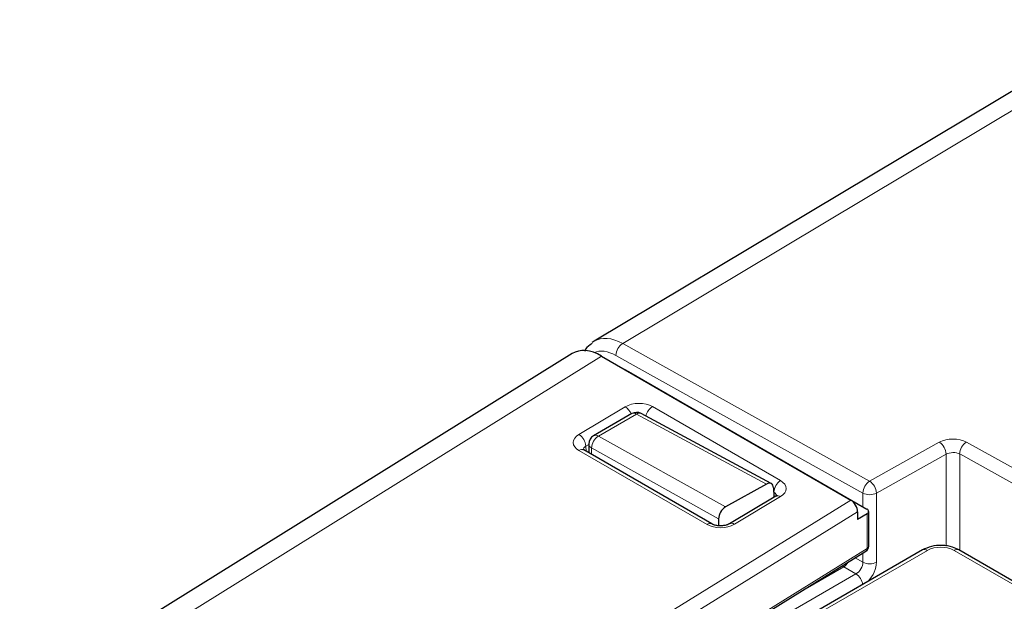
# Paper-space layout 'Blatt4' of a CAD drawing. Header units: millimetres. Extents: x 5 to 418, y 2 to 292.
# Tile 47 of 79: x 82 to 103, y 220 to 232. Entities that reach past the tile are written whole.
import ezdxf

# ---------------------------------------------------------------- set-up
doc = ezdxf.new("R2010")
doc.units = ezdxf.units.MM

psp = doc.layouts.new('Blatt4')

# ---------------------------------------------------------------- linework, layer by layer
at = {"color": 7, "linetype": 'Continuous', "lineweight": 25}
for p, q in [((105.189, 231.739), (94.056, 225.083)), ((93.6, 224.828), (82.16, 217.714)), ((94.211, 224.776), (99.372, 221.796)), ((94.682, 224.504), (94.771, 224.458)), ((94.771, 224.458), (99.708, 221.608)), ((94.837, 223.584), (94.046, 223.128)), ((97.726, 222.137), (95.031, 223.587)), ((93.946, 222.957), (93.944, 222.775)), ((96.498, 221.301), (93.845, 222.832)), ((97.626, 222.127), (96.775, 221.653)), ((97.817, 221.876), (96.861, 221.305)), ((97.772, 222.046), (97.778, 221.852)), ((99.514, 221.551), (99.514, 221.393)), ((99.71, 221.511), (99.514, 221.393)), ((99.743, 220.838), (99.743, 221.559)), ((96.634, 221.408), (96.636, 221.265)), ((93.125, 216.679), (99.687, 220.736)), ((100.858, 220.763), (94.211, 216.926)), ((134.409, 201.829), (101.611, 220.763))]:
    psp.add_line(p, q, dxfattribs=at)
at = {"color": 7, "linetype": 'Continuous', "lineweight": 18}
for p, q in [((105.531, 231.542), (94.648, 225.036)), ((94.648, 225.036), (99.762, 222.187)), ((94.211, 224.776), (82.779, 217.666)), ((99.623, 221.94), (94.509, 224.789)), ((94.771, 224.458), (94.767, 224.455)), ((93.742, 223.153), (94.698, 223.724)), ((95.264, 223.73), (97.917, 222.198)), ((94.934, 223.575), (94.144, 223.119)), ((97.626, 222.127), (94.934, 223.575)), ((94.144, 223.119), (96.775, 221.653)), ((93.946, 222.948), (93.886, 222.912)), ((93.886, 222.912), (93.889, 222.806)), ((99.762, 222.187), (101.206, 222.992)), ((101.767, 222.995), (103.469, 222.047)), ((96.395, 221.289), (93.742, 222.821)), ((94.005, 222.873), (94.003, 222.741)), ((96.634, 221.408), (94.005, 222.873)), ((101.347, 222.744), (99.903, 221.939)), ((101.347, 220.841), (101.347, 222.744)), ((101.628, 222.749), (101.628, 220.753)), ((103.329, 221.801), (101.628, 222.749)), ((97.917, 221.866), (96.961, 221.295)), ((97.778, 221.958), (97.775, 221.96)), ((97.777, 221.894), (97.778, 221.958)), ((99.623, 221.657), (99.623, 221.94)), ((99.903, 221.939), (99.903, 220.507)), ((90.148, 216.093), (99.372, 221.796)), ((99.514, 221.551), (90.294, 215.851)), ((99.71, 220.79), (99.71, 221.511)), ((93.148, 216.733), (99.71, 220.79)), ((100.958, 220.753), (94.311, 216.916)), ((99.623, 220.508), (99.623, 220.697)), ((134.409, 201.761), (101.511, 220.753)), ((99.465, 220.599), (99.623, 220.508)), ((97.748, 219.268), (99.479, 220.267)), ((99.226, 220.414), (98.298, 219.878)), ((99.479, 220.267), (99.226, 220.414))]:
    psp.add_line(p, q, dxfattribs=at)
at = {"color": 7, "linetype": 'Continuous', "lineweight": 18, "flags": 128}
psp.add_lwpolyline([(99.198, 220.434), (99.199, 220.433), (99.226, 220.414)], dxfattribs=at)
at = {"color": 7, "linetype": 'Continuous', "lineweight": 18}
for centre, radius, start, end in [((94.812, 224.781), 0.303, 122.7331, 178.4165), ((94.53, 223.461), 0.313, 21.4184, 57.4257), ((95.439, 223.467), 0.316, 123.6548, 167.8453), ((94.878, 223.494), 0.0992, 55.4558, 114.5798), ((94.993, 223.496), 0.099, 67.0781, 126.32), ((93.574, 222.889), 0.313, 4.2582, 57.4892), ((94.308, 222.864), 0.303, 122.7331, 178.4165), ((94.088, 223.037), 0.0992, 55.4558, 114.5798), ((94.045, 222.963), 0.0985, 183.1409, 246.1796), ((101.036, 222.731), 0.311, 2.4434, 56.9842), ((101.93, 222.74), 0.303, 122.7331, 178.4165), ((93.803, 222.744), 0.0975, 64.4037, 128.24), ((98.087, 221.94), 0.309, 123.2782, 176.7218), ((99.926, 221.932), 0.303, 122.7331, 178.4165), ((99.592, 221.926), 0.311, 2.4434, 56.9842), ((97.859, 221.787), 0.0978, 53.4463, 115.2978), ((99.765, 222.214), 0.308, 242.6565, 296.7662), ((96.456, 221.209), 0.101, 66.3518, 127.1652), ((96.902, 221.216), 0.0983, 53.5326, 114.4088), ((99.651, 220.784), 0.0593, 307.033, 6.4015), ((99.684, 220.844), 0.0594, 295.3879, 354.638), ((100.899, 220.673), 0.0988, 53.7667, 114.9229), ((101.234, 220.219), 0.601, 62.6097, 117.3903), ((101.569, 220.673), 0.0988, 65.0771, 126.2333), ((99.071, 220.656), 0.288, 302.617, 329.1655), ((99.765, 220.782), 0.308, 242.6565, 296.7662), ((99.3, 219.999), 0.322, 8.5478, 56.2075)]:
    psp.add_arc(centre, radius, start, end, dxfattribs=at)
at = {"color": 7, "linetype": 'Continuous', "lineweight": 25}
for centre, radius, start, end in [((94.937, 223.411), 0.2, 61.7196, 119.9973), ((94.146, 222.954), 0.2, 119.9973, 179.1264), ((99.69, 221.559), 0.0522, 292.2821, 69.4501), ((99.623, 220.838), 0.12, 301.7291, 0)]:
    psp.add_arc(centre, radius, start, end, dxfattribs=at)
at = {"color": 7, "linetype": 'Continuous', "lineweight": 18}
for centre, major_axis, ratio, start_param, end_param in [((94.663, 224.047), (-0.603, 1.038), 0.579126, 5.513747, 6.290527), ((94.521, 223.966), (-0.5, 0.866), 0.577385, 5.515163, 6.217555), ((94.981, 223.561), (0.4, 0.006), 0.58763, 0.776343, 2.346835), ((94.025, 222.99), (0.4, 0.006), 0.587278, 2.347777, 3.918268), ((94.028, 222.828), (0.2, 0), 0.597256, 2.357288, 3.154449), ((101.484, 222.832), (0.4, 0.006), 0.567125, 0.776972, 2.330315), ((101.486, 222.667), (0.2, 0.006), 0.556803, 0.769129, 2.322472), ((97.634, 222.029), (0.4, 0.006), 0.586914, 5.488451, 7.058943), ((97.637, 221.867), (0.2, 0.013), 0.594995, 6.213605, 7.030373), ((96.678, 221.458), (0.4, 0.006), 0.587278, 3.918268, 5.48876), ((99.477, 220.429), (0.105, 0.17), 0.597161, 3.963072, 5.516415), ((99.616, 220.346), (0.205, 0.343), 0.587369, 4.355212, 5.506743)]:
    psp.add_ellipse(centre, major_axis=major_axis, ratio=ratio, start_param=start_param, end_param=end_param, dxfattribs=at)
at = {"color": 7, "linetype": 'Continuous', "lineweight": 25}
for centre, major_axis, ratio, start_param, end_param in [((94.212, 223.795), (-0.6, 1.04), 0.577176, 5.497991, 6.302099), ((94.663, 224.047), (-0.603, 1.038), 0.579126, 0.007342, 0.074225), ((97.628, 221.963), (0.1, 0.173), 0.597356, 5.516245, 7.069286), ((99.372, 221.633), (-0.1, 0.173), 0.577206, 3.92692, 5.498021), ((96.778, 221.488), (0.1, 0.173), 0.597356, 0.78563, 2.356426)]:
    psp.add_ellipse(centre, major_axis=major_axis, ratio=ratio, start_param=start_param, end_param=end_param, dxfattribs=at)
for points, knots in [([(94.013, 225.037), (93.961, 225.003), (93.895, 224.96), (93.867, 224.885), (93.861, 224.869)], [0, 0, 0, 0, 0.786626, 1, 1, 1, 1]), ([(93.845, 222.832), (93.836, 222.838), (93.822, 222.848), (93.823, 222.848), (93.823, 222.848)], [0, 0, 0, 0, 0.593549, 1, 1, 1, 1]), ([(97.842, 221.894), (97.842, 221.895), (97.844, 221.9), (97.837, 221.888), (97.822, 221.879), (97.817, 221.876)], [0, 0, 0, 0, 0.08835, 0.689055, 1, 1, 1, 1]), ([(96.861, 221.305), (96.848, 221.298), (96.82, 221.284), (96.755, 221.266), (96.678, 221.259), (96.6, 221.265), (96.535, 221.282), (96.51, 221.295), (96.498, 221.301)], [0, 0, 0, 0, 0.155821, 0.320202, 0.499299, 0.686612, 0.853481, 1, 1, 1, 1]), ([(101.611, 220.763), (101.569, 220.783), (101.465, 220.834), (101.264, 220.864), (101.04, 220.846), (100.917, 220.79), (100.858, 220.763)], [0, 0, 0, 0, 0.186415, 0.463421, 0.742596, 1, 1, 1, 1])]:
    psp.add_open_spline(points, degree=3, knots=knots, dxfattribs=at)

doc.saveas('drawing.dxf')
